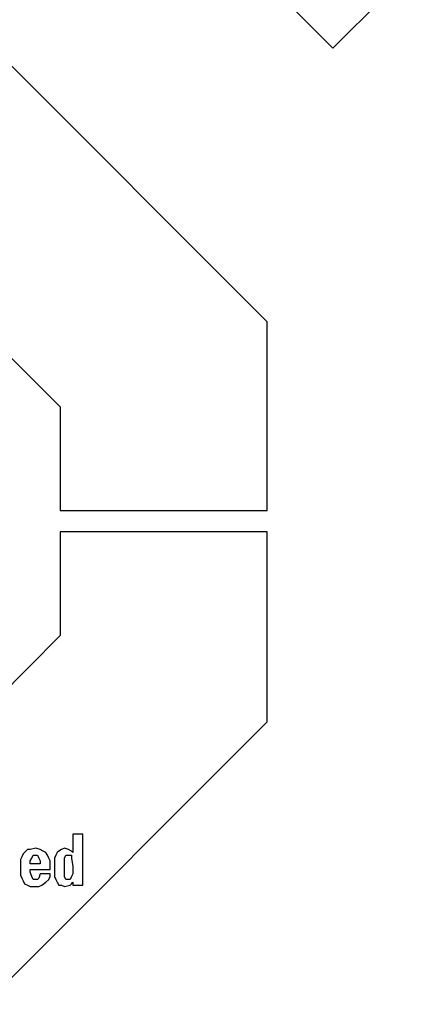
# Model space of a CAD drawing. Header units: millimetres. Extents: x 0 to 1076, y 0 to 742.
# Tile 86 of 132: x 241 to 263, y 635 to 689. Entities that reach past the tile are written whole.
import ezdxf

# ---------------------------------------------------------------- set-up
doc = ezdxf.new("R2010")
doc.units = ezdxf.units.MM
doc.header["$LTSCALE"] = 0.454724
doc.layers.add('NoLayerName_001', color=7, linetype='Continuous')
doc.styles.get("Standard").update_dxf_attribs({"font": 'txt', "bigfont": 'extfont2'})

# ---------------------------------------------------------------- blocks, each defined once
blk = doc.blocks.new('ETC_0001')
at = {"color": 7, "linetype": 'Continuous', "lineweight": 25}
for p, q in [((15.426, 25.735), (0, 10.31)), ((37.285, 25.735), (15.426, 25.735)), ((52.711, 10.31), (37.285, 25.735)), ((11.317, 5.659), (20.154, 14.418)), ((20.154, 14.418), (32.634, 14.418)), ((32.634, 14.418), (41.393, 5.659)), ((0, 10.31), (0, 0)), ((52.711, 0), (52.711, 10.31)), ((11.317, 0), (11.317, 5.659)), ((41.393, 5.659), (41.393, 0)), ((0, 0), (11.317, 0)), ((41.393, 0), (52.711, 0))]:
    blk.add_line(p, q, dxfattribs=at)
blk = doc.blocks.new('ETC_0002')
at = {"color": 7, "linetype": 'Continuous', "lineweight": 25}
for p, q in [((11.317, 25.813), (0, 25.813)), ((0, 25.813), (0, 15.426)), ((11.317, 20.154), (11.317, 25.813)), ((41.393, 25.813), (41.393, 20.154)), ((52.711, 25.813), (41.393, 25.813)), ((52.711, 15.426), (52.711, 25.813)), ((20.154, 11.317), (11.317, 20.154)), ((41.393, 20.154), (32.634, 11.317)), ((0, 15.426), (15.426, 0)), ((37.285, 0), (52.711, 15.426)), ((32.634, 11.317), (20.154, 11.317)), ((15.426, 0), (37.285, 0))]:
    blk.add_line(p, q, dxfattribs=at)
blk = doc.blocks.new('ETC_0038')
at = {"color": 7, "linetype": 'Continuous', "lineweight": 25}
for p, q in [((0, 0.155), (0.078, 0.31)), ((0, 0), (0, 0.155)), ((0.078, 0.31), (0.155, 0.465)), ((0.155, 0.465), (0.31, 0.465)), ((0.31, 0.465), (0.388, 0.465)), ((0.388, 0.465), (0.465, 0.31)), ((0.465, 0.31), (0.543, 0.155)), ((0.543, 0.155), (0.543, 0)), ((0.543, 0), (0, 0))]:
    blk.add_line(p, q, dxfattribs=at)
blk = doc.blocks.new('ETC_0039')
at = {"color": 7, "linetype": 'Continuous', "lineweight": 25}
for p, q in [((0.078, 1.628), (0, 1.473)), ((0.155, 1.783), (0.078, 1.628)), ((0.233, 1.86), (0.155, 1.783)), ((0.388, 2.015), (0.233, 1.86)), ((0.543, 2.015), (0.388, 2.015)), ((0.853, 2.093), (0.543, 2.015)), ((1.085, 2.015), (0.853, 2.093)), ((1.24, 1.938), (1.085, 2.015)), ((1.395, 1.86), (1.24, 1.938)), ((1.473, 1.705), (1.395, 1.86)), ((1.55, 1.55), (1.473, 1.705)), ((0, 1.473), (0, 1.085)), ((0, 1.085), (0, 0.62)), ((1.628, 1.395), (1.55, 1.55)), ((1.628, 0.93), (1.628, 1.395)), ((0, 0.62), (0.078, 0.465)), ((0.543, 0.775), (0.543, 0.93)), ((0.543, 0.93), (1.628, 0.93)), ((0.62, 0.543), (0.543, 0.775)), ((0.698, 0.388), (0.62, 0.543)), ((1.085, 0.698), (1.008, 0.465)), ((1.628, 0.698), (1.085, 0.698)), ((1.55, 0.388), (1.628, 0.543)), ((1.628, 0.543), (1.628, 0.698)), ((0.078, 0.465), (0.155, 0.31)), ((0.155, 0.31), (0.233, 0.155)), ((0.233, 0.155), (0.388, 0.078)), ((0.388, 0.078), (0.543, 0)), ((0.853, 0.388), (0.698, 0.388)), ((0.93, 0.388), (0.853, 0.388)), ((1.008, 0.465), (0.93, 0.388)), ((1.008, 0), (1.163, 0.078)), ((1.163, 0.078), (1.395, 0.233)), ((1.395, 0.233), (1.55, 0.388)), ((0.543, 0), (0.853, 0)), ((0.853, 0), (1.008, 0))]:
    blk.add_line(p, q, dxfattribs=at)
blk = doc.blocks.new('ETC_0040')
at = {"color": 7, "linetype": 'Continuous', "lineweight": 25}
for p, q in [((0, 1.163), (0.078, 1.318)), ((0, 0.698), (0, 1.163)), ((0.078, 1.318), (0.233, 1.318)), ((0.233, 1.318), (0.388, 1.318)), ((0.388, 1.318), (0.388, 1.24)), ((0.388, 1.24), (0.388, 1.163)), ((0.388, 1.163), (0.465, 0.698)), ((0, 0.31), (0, 0.698)), ((0.465, 0.698), (0.465, 0.31)), ((0, 0.155), (0, 0.31)), ((0.078, 0), (0, 0.155)), ((0.233, 0), (0.078, 0)), ((0.31, 0), (0.233, 0)), ((0.388, 0.155), (0.31, 0)), ((0.465, 0.31), (0.388, 0.155))]:
    blk.add_line(p, q, dxfattribs=at)
blk = doc.blocks.new('ETC_0041')
at = {"color": 7, "linetype": 'Continuous', "lineweight": 25}
for p, q in [((1.55, 2.868), (1.008, 2.868)), ((1.008, 2.868), (1.008, 1.86)), ((1.55, 0.078), (1.55, 2.868)), ((0.078, 1.705), (0, 1.55)), ((0.155, 1.86), (0.078, 1.705)), ((0.233, 1.938), (0.155, 1.86)), ((0.388, 2.015), (0.233, 1.938)), ((0.543, 2.093), (0.388, 2.015)), ((0.775, 2.015), (0.543, 2.093)), ((0.93, 1.938), (0.775, 2.015)), ((1.008, 1.86), (0.93, 1.938)), ((0, 1.55), (0, 1.395)), ((0, 1.395), (0, 1.085)), ((0, 1.085), (0, 0.698)), ((0, 0.698), (0, 0.543)), ((0, 0.543), (0.078, 0.388)), ((0.078, 0.388), (0.155, 0.233)), ((0.155, 0.233), (0.233, 0.078)), ((0.233, 0.078), (0.388, 0.078)), ((0.388, 0.078), (0.543, 0)), ((0.543, 0), (0.853, 0.078)), ((0.853, 0.078), (0.93, 0.155)), ((0.93, 0.155), (1.008, 0.233)), ((1.008, 0.233), (1.008, 0.078)), ((1.008, 0.078), (1.55, 0.078))]:
    blk.add_line(p, q, dxfattribs=at)
blk = doc.blocks.new('JZB_0009')
for name, p in [('ETC_0001', (0, 26.975)), ('ETC_0002', (0, 0)), ('ETC_0041', (41.083, 6.434)), ('ETC_0039', (39.223, 6.434)), ('ETC_0038', (39.766, 7.674)), ('ETC_0040', (41.626, 6.821))]:
    blk.add_blockref(name, p)
blk = doc.blocks.new('ASM_0001')
at = {"color": 7, "linetype": 'Continuous', "lineweight": 13}
for p, q in [((-0.5, 0.5), (0, 1)), ((0.5, 0.5), (0, 1)), ((0, 0), (-0.5, 0.5)), ((0, 0), (0.5, 0.5))]:
    blk.add_line(p, q, dxfattribs=at)
at = {"color": 7, "linetype": 'Continuous', "lineweight": 13, "width": 0.9}
blk.add_text('1', height=0.5657, rotation=360, dxfattribs=at).set_placement((-0.1673, 0.2172))

msp = doc.modelspace()

# ---------------------------------------------------------------- block references
at = {"layer": 'NoLayerName_001', "color": 7, "linetype": 'Continuous', "lineweight": 25, "xscale": 9.54594000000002, "yscale": 9.54594000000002, "zscale": 9.54594000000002, "rotation": 360}
msp.add_blockref('ASM_0001', (258.312594, 687.464915), dxfattribs=at)
at = {"layer": 'NoLayerName_001'}
msp.add_blockref('JZB_0009', (202.003922, 635.232849), dxfattribs=at)

doc.saveas('drawing.dxf')
